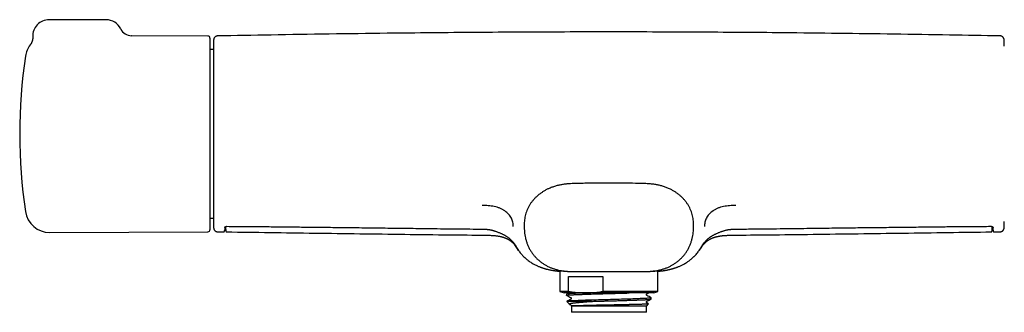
# Model space of a CAD drawing. Header units: millimetres. Extents: x 8 to 789, y 12 to 2370.
# Tile 40 of 85: x 263 to 505, y 1337 to 1409. Entities that reach past the tile are written whole.
import ezdxf

# ---------------------------------------------------------------- set-up
doc = ezdxf.new("R2010")
doc.units = ezdxf.units.MM

msp = doc.modelspace()

# ---------------------------------------------------------------- linework, layer by layer
at = {"color": 7, "linetype": 'Continuous', "lineweight": 30}
for p, q in [((284.42, 1408.85), (270.42, 1408.85)), ((309.42, 1404.85), (290.69, 1404.93)), ((311.81, 1404.86), (311.81, 1404.86)), ((309.92, 1404.35), (309.92, 1357.35)), ((310.79, 1402.35), (310.79, 1359.35)), ((310.79, 1401.55), (309.92, 1401.54)), ((309.92, 1360.16), (310.79, 1360.15)), ((270.58, 1356.68), (309.42, 1356.85)), ((311.82, 1356.84), (313.31, 1356.82)), ((311.82, 1356.84), (311.82, 1356.84)), ((313.31, 1356.82), (313.31, 1356.82)), ((502.41, 1356.82), (503.9, 1356.84)), ((502.41, 1356.82), (502.41, 1356.82)), ((503.9, 1356.84), (503.9, 1356.84)), ((377.43, 1356.01), (377.45, 1356.01)), ((438.27, 1356.01), (438.28, 1356.01)), ((395.81, 1347.32), (395.81, 1342.23)), ((419.91, 1342.23), (419.91, 1347.32)), ((397.94, 1345.85), (406.34, 1345.85)), ((397.94, 1342.23), (397.94, 1345.85)), ((406.34, 1345.85), (406.34, 1342.23)), ((395.81, 1342.23), (396.86, 1341.85)), ((397.94, 1342.23), (395.81, 1342.23)), ((402.14, 1341.85), (396.86, 1341.85)), ((397.48, 1341.56), (397.48, 1341.25)), ((418.86, 1341.85), (402.14, 1341.85)), ((419.91, 1342.23), (406.34, 1342.23)), ((417.2, 1341.61), (417.66, 1341.85)), ((418.86, 1341.85), (419.91, 1342.23)), ((397.5, 1339.75), (398.18, 1339.08)), ((403.58, 1339.77), (397.53, 1339.77)), ((417.06, 1338.6), (417.62, 1339.16)), ((417.61, 1339.17), (417.2, 1339.39)), ((418.23, 1340.35), (418.23, 1340.65)), ((398.23, 1339.04), (398.52, 1338.89)), ((398.63, 1338.63), (398.66, 1338.6)), ((398.66, 1338.6), (398.66, 1337.1)), ((417.06, 1338.6), (398.66, 1338.6)), ((417.06, 1337.1), (398.66, 1337.1)), ((417.06, 1337.1), (417.06, 1338.6))]:
    msp.add_line(p, q, dxfattribs=at)
at = {"color": 7, "linetype": 'Continuous', "lineweight": 30, "flags": 128}
for points in [[(290.69, 1404.93), (290.62, 1404.93), (290.62, 1404.93), (290.62, 1404.93), (290.62, 1404.93), (290.62, 1404.93), (290.62, 1404.93), (290.62, 1404.93), (290.62, 1404.93), (290.62, 1404.93), (290.62, 1404.93)], [(418.22, 1340.67), (418.23, 1340.66), (418.23, 1340.65), (418.21, 1340.63), (418.16, 1340.61), (418.06, 1340.6), (417.93, 1340.58), (417.77, 1340.56), (417.57, 1340.54), (417.35, 1340.53), (417.09, 1340.51), (416.81, 1340.5), (416.53, 1340.48), (416.22, 1340.47), (415.88, 1340.46), (415.52, 1340.44), (415.13, 1340.42), (414.71, 1340.41), (414.24, 1340.39), (413.74, 1340.37), (413.21, 1340.35), (412.67, 1340.34), (412.11, 1340.32), (411.54, 1340.3), (410.95, 1340.28), (410.41, 1340.27), (409.87, 1340.25), (409.32, 1340.24), (408.78, 1340.22), (408.24, 1340.21), (407.7, 1340.19), (407.12, 1340.18), (406.52, 1340.16), (405.93, 1340.15), (405.33, 1340.13), (404.74, 1340.11), (404.16, 1340.1), (403.59, 1340.08), (403.07, 1340.06), (402.58, 1340.04), (402.09, 1340.03), (401.63, 1340.01), (401.18, 1339.99), (400.76, 1339.98), (400.33, 1339.96), (399.92, 1339.94), (399.55, 1339.93), (399.21, 1339.91), (398.9, 1339.9), (398.62, 1339.88), (398.36, 1339.87), (398.15, 1339.85), (397.97, 1339.84), (397.82, 1339.82), (397.69, 1339.81), (397.59, 1339.79), (397.53, 1339.77), (397.53, 1339.77)]]:
    msp.add_lwpolyline(points, dxfattribs=at)
at = {"color": 7, "linetype": 'Continuous', "lineweight": 30}
for centre, radius, start, end in [((270.42, 1404.85), 4, 90, 182.7453), ((284.42, 1404.85), 4, 26.1474, 90), ((290.7, 1407.93), 3, 206.1255, 269.7486), ((309.42, 1404.35), 0.5, 0, 89.75), ((270.56, 1399.02), 6, 142.3855, 171.5732), ((1110.5, 1380.85), 800, 178.34952, 178.45961), ((310.99, 1402.35), 0.2, 178.4596, 180), ((-294.78, 1380.85), 800, 1.54039, 1.65052), ((393.22, 1380.85), 130, 171.5732, 188.4268), ((270.56, 1362.68), 6, 188.4268, 270.25), ((310.99, 1359.35), 0.2, 180, 181.5404), ((1110.5, 1380.85), 800, 181.54039, 181.65005), ((-294.78, 1380.85), 800, 358.34985, 358.45961), ((309.42, 1357.35), 0.5, 270.25, 0), ((344.46, 1326.67), 48.54, 31.8454, 34.1719), ((390.89, 1380.39), 48.19, 324.2159, 326.9306)]:
    msp.add_arc(centre, radius, start, end, dxfattribs=at)
for points, knots in [([(266.42, 1404.66), (266.42, 1404.62), (266.43, 1404.54), (266.42, 1404.4), (266.42, 1404.25), (266.4, 1404.11), (266.38, 1403.96), (266.35, 1403.82), (266.31, 1403.69), (266.27, 1403.55), (266.22, 1403.43), (266.17, 1403.3), (266.12, 1403.19), (266.06, 1403.07), (266, 1402.97), (265.94, 1402.87), (265.88, 1402.78), (265.83, 1402.72), (265.81, 1402.68), (265.8, 1402.68)], [0, 0, 0, 0, 0.050221, 0.120961, 0.191002, 0.260289, 0.328756, 0.396327, 0.462907, 0.528384, 0.592619, 0.655445, 0.716653, 0.775983, 0.833105, 0.887598, 0.938919, 0.986345, 1, 1, 1, 1]), ([(311.81, 1404.86), (311.79, 1404.86), (311.74, 1404.86), (311.66, 1404.85), (311.57, 1404.83), (311.48, 1404.8), (311.4, 1404.77), (311.32, 1404.73), (311.25, 1404.68), (311.18, 1404.63), (311.12, 1404.57), (311.06, 1404.51), (311.02, 1404.45), (310.97, 1404.38), (310.94, 1404.32), (310.91, 1404.25), (310.88, 1404.19), (310.87, 1404.13), (310.85, 1404.07), (310.84, 1404.02), (310.84, 1403.97), (310.83, 1403.93), (310.83, 1403.91), (310.83, 1403.9), (310.83, 1403.89), (310.83, 1403.89)], [0, 0, 0, 0, 0.04031, 0.102029, 0.162657, 0.222234, 0.280779, 0.338292, 0.394755, 0.450132, 0.50437, 0.557391, 0.609094, 0.659345, 0.707971, 0.754749, 0.799386, 0.841503, 0.880601, 0.915998, 0.946656, 0.97043, 0.985259, 0.994897, 1, 1, 1, 1]), ([(503.91, 1404.86), (499.76, 1404.94), (491.07, 1405.1), (477.84, 1405.31), (464.24, 1405.49), (451.6, 1405.63), (439.93, 1405.73), (429.24, 1405.79), (418.55, 1405.84), (407.79, 1405.85), (396.97, 1405.84), (386.08, 1405.79), (375.2, 1405.72), (364.31, 1405.63), (352.3, 1405.5), (339.17, 1405.33), (325.3, 1405.11), (316.18, 1404.94), (311.81, 1404.86)], [0, 0, 0, 0, 0.064843, 0.135688, 0.206532, 0.277373, 0.333034, 0.388693, 0.444352, 0.50001, 0.55668, 0.61335, 0.670022, 0.726694, 0.783367, 0.857584, 0.931803, 1, 1, 1, 1]), ([(504.89, 1403.89), (504.89, 1403.89), (504.89, 1403.9), (504.89, 1403.91), (504.89, 1403.93), (504.88, 1403.97), (504.88, 1404.03), (504.86, 1404.1), (504.84, 1404.18), (504.81, 1404.26), (504.77, 1404.33), (504.73, 1404.4), (504.68, 1404.47), (504.63, 1404.54), (504.57, 1404.6), (504.5, 1404.66), (504.42, 1404.71), (504.35, 1404.76), (504.26, 1404.79), (504.18, 1404.82), (504.09, 1404.85), (504, 1404.86), (503.93, 1404.86), (503.91, 1404.86)], [0, 0, 0, 0, 0.0064423, 0.0171414, 0.0318227, 0.0533102, 0.0865945, 0.1454902, 0.2010632, 0.2528608, 0.3039949, 0.3581053, 0.4138565, 0.4706954, 0.5282638, 0.5863359, 0.6447652, 0.7034532, 0.7623314, 0.8213505, 0.8804739, 0.9455055, 1, 1, 1, 1]), ([(407.86, 1368.77), (407.96, 1368.77), (409.1, 1368.77), (411.28, 1368.76), (413.6, 1368.73), (415.11, 1368.7), (415.82, 1368.69), (416.55, 1368.67), (417.31, 1368.63), (418.1, 1368.58), (418.93, 1368.49), (419.78, 1368.34), (420.64, 1368.15), (421.49, 1367.89), (422.33, 1367.57), (423.1, 1367.21), (423.79, 1366.83), (424.42, 1366.43), (425.04, 1365.97), (425.63, 1365.47), (426.15, 1364.95), (426.61, 1364.41), (427.02, 1363.87), (427.39, 1363.3), (427.71, 1362.69), (427.99, 1362.06), (428.22, 1361.42), (428.4, 1360.75), (428.53, 1360.09), (428.6, 1359.45), (428.64, 1358.84), (428.65, 1358.25), (428.64, 1357.64), (428.6, 1356.98), (428.52, 1356.26), (428.39, 1355.53), (428.21, 1354.79), (427.98, 1354.04), (427.68, 1353.31), (427.32, 1352.6), (426.91, 1351.92), (426.45, 1351.28), (425.93, 1350.67), (425.38, 1350.11), (424.78, 1349.6), (424.15, 1349.13), (423.5, 1348.72), (422.82, 1348.35), (422.12, 1348.03), (421.4, 1347.77), (420.67, 1347.56), (419.95, 1347.39), (419.19, 1347.27), (418.4, 1347.18), (417.57, 1347.12), (416.78, 1347.1), (416.03, 1347.1), (415.09, 1347.1), (413.94, 1347.1), (412.2, 1347.1), (410.1, 1347.1), (407.77, 1347.1), (405.55, 1347.1), (403.47, 1347.1), (401.85, 1347.1), (400.68, 1347.1), (399.96, 1347.1), (399.22, 1347.1), (398.45, 1347.12), (397.65, 1347.16), (396.81, 1347.23), (395.99, 1347.35), (395.22, 1347.51), (394.5, 1347.71), (393.78, 1347.96), (393.08, 1348.26), (392.39, 1348.62), (391.73, 1349.02), (391.09, 1349.47), (390.49, 1349.97), (389.92, 1350.52), (389.4, 1351.12), (388.92, 1351.75), (388.5, 1352.42), (388.12, 1353.13), (387.81, 1353.86), (387.56, 1354.6), (387.37, 1355.34), (387.23, 1356.09), (387.13, 1356.82), (387.09, 1357.53), (387.07, 1358.19), (387.08, 1358.83), (387.12, 1359.45), (387.19, 1360.1), (387.32, 1360.76), (387.5, 1361.43), (387.74, 1362.09), (388.02, 1362.73), (388.36, 1363.34), (388.73, 1363.92), (389.14, 1364.46), (389.59, 1364.97), (390.09, 1365.47), (390.66, 1365.95), (391.28, 1366.41), (391.91, 1366.82), (392.57, 1367.18), (393.28, 1367.52), (394.07, 1367.83), (394.94, 1368.11), (395.81, 1368.32), (396.68, 1368.47), (397.56, 1368.57), (398.42, 1368.64), (399.25, 1368.67), (400.04, 1368.69), (400.81, 1368.7), (401.57, 1368.72), (402.32, 1368.73), (403.63, 1368.75), (405.47, 1368.77), (407.06, 1368.77), (407.86, 1368.77)], [0, 0, 0, 0, 0.002744, 0.031753, 0.060717, 0.067256, 0.073832, 0.080566, 0.087589, 0.094972, 0.102739, 0.110777, 0.118922, 0.127181, 0.135535, 0.14396, 0.150752, 0.15766, 0.164747, 0.171948, 0.179212, 0.18535, 0.19163, 0.198008, 0.204363, 0.210695, 0.217048, 0.223477, 0.229831, 0.235785, 0.241451, 0.246883, 0.252039, 0.258593, 0.265245, 0.272139, 0.27919, 0.286481, 0.293858, 0.301236, 0.308598, 0.31594, 0.323273, 0.330602, 0.337908, 0.345164, 0.352365, 0.359528, 0.366665, 0.373769, 0.380813, 0.387681, 0.394291, 0.402285, 0.409959, 0.417276, 0.424225, 0.430841, 0.443561, 0.456342, 0.479151, 0.501989, 0.52139, 0.540781, 0.56004, 0.566552, 0.573193, 0.580045, 0.587168, 0.594614, 0.602458, 0.610753, 0.617552, 0.624466, 0.631494, 0.638617, 0.645789, 0.652978, 0.660196, 0.667467, 0.67479, 0.682137, 0.689494, 0.696885, 0.704323, 0.7117, 0.718933, 0.726065, 0.733112, 0.739971, 0.746551, 0.752968, 0.758448, 0.764192, 0.770251, 0.776592, 0.783057, 0.789554, 0.796069, 0.802515, 0.808868, 0.815177, 0.821452, 0.827655, 0.83496, 0.842115, 0.849124, 0.856007, 0.862804, 0.871237, 0.879679, 0.888046, 0.896068, 0.904475, 0.912539, 0.920213, 0.927526, 0.934583, 0.941591, 0.948637, 0.955686, 0.977826, 1, 1, 1, 1]), ([(384.39, 1358.1), (384.38, 1358.28), (384.36, 1358.63), (384.3, 1359.16), (384.16, 1359.69), (383.94, 1360.2), (383.64, 1360.69), (383.26, 1361.15), (382.82, 1361.58), (382.3, 1361.97), (381.73, 1362.32), (381.1, 1362.62), (380.43, 1362.86), (379.72, 1363.04), (378.99, 1363.17), (378.24, 1363.24), (377.49, 1363.27), (376.98, 1363.27), (376.73, 1363.27)], [0, 0, 0, 0, 0.062527, 0.125038, 0.187546, 0.250024, 0.312504, 0.375007, 0.437508, 0.500002, 0.5625, 0.624983, 0.687473, 0.749958, 0.812431, 0.874954, 0.93746, 1, 1, 1, 1]), ([(438.99, 1363.27), (438.73, 1363.27), (438.23, 1363.27), (437.48, 1363.24), (436.73, 1363.17), (436, 1363.04), (435.29, 1362.86), (434.62, 1362.62), (433.99, 1362.32), (433.42, 1361.97), (432.9, 1361.58), (432.45, 1361.15), (432.08, 1360.69), (431.78, 1360.2), (431.56, 1359.69), (431.42, 1359.16), (431.36, 1358.63), (431.34, 1358.28), (431.33, 1358.1)], [0, 0, 0, 0, 0.0625403, 0.1250458, 0.1875691, 0.2500418, 0.3125274, 0.3750167, 0.4374996, 0.4999976, 0.5624916, 0.6249925, 0.687496, 0.7499757, 0.8124535, 0.8749623, 0.9374734, 1, 1, 1, 1]), ([(310.83, 1357.81), (310.83, 1357.81), (310.83, 1357.8), (310.83, 1357.77), (310.84, 1357.73), (310.84, 1357.67), (310.86, 1357.6), (310.88, 1357.53), (310.91, 1357.45), (310.94, 1357.38), (310.98, 1357.3), (311.03, 1357.23), (311.09, 1357.17), (311.15, 1357.1), (311.22, 1357.05), (311.29, 1356.99), (311.37, 1356.95), (311.45, 1356.91), (311.54, 1356.88), (311.63, 1356.86), (311.72, 1356.84), (311.79, 1356.84), (311.82, 1356.84)], [0, 0, 0, 0, 0.004722, 0.01857, 0.052656, 0.084876, 0.134384, 0.191288, 0.244522, 0.295387, 0.349468, 0.40522, 0.462085, 0.519696, 0.57782, 0.636308, 0.69506, 0.754005, 0.813093, 0.872287, 0.937464, 1, 1, 1, 1]), ([(313.31, 1356.82), (313.32, 1356.82), (313.34, 1356.82), (313.37, 1356.83), (313.41, 1356.84), (313.44, 1356.86), (313.46, 1356.88), (313.47, 1356.9), (313.49, 1356.92), (313.49, 1356.93), (313.5, 1356.95), (313.51, 1356.96), (313.51, 1356.98), (313.51, 1356.99), (313.52, 1357.01), (313.52, 1357.04), (313.52, 1357.07), (313.53, 1357.12), (313.53, 1357.15), (313.53, 1357.18), (313.53, 1357.18)], [0, 0, 0, 0, 0.008569, 0.026233, 0.043073, 0.059461, 0.075814, 0.092685, 0.110934, 0.131723, 0.156566, 0.187533, 0.22771, 0.282202, 0.360917, 0.490281, 0.658621, 0.820337, 0.992475, 1, 1, 1, 1]), ([(313.56, 1357.94), (313.56, 1357.87), (313.55, 1357.74), (313.55, 1357.57), (313.54, 1357.43), (313.54, 1357.3), (313.53, 1357.22), (313.53, 1357.19), (313.53, 1357.19)], [0, 0, 0, 0, 0.1933873, 0.386775, 0.5809055, 0.7750361, 0.996048, 1, 1, 1, 1]), ([(313.55, 1357.93), (313.55, 1357.93), (313.55, 1357.93), (313.56, 1357.94), (313.56, 1357.95), (313.58, 1357.98), (313.6, 1358), (313.62, 1358.03), (313.65, 1358.06), (313.68, 1358.08), (313.72, 1358.1), (313.76, 1358.12), (313.81, 1358.14), (313.85, 1358.15), (313.89, 1358.16), (313.93, 1358.17), (313.97, 1358.18), (314.01, 1358.18), (314.04, 1358.18), (314.05, 1358.18), (314.06, 1358.18)], [0, 0, 0, 0, 0.0650902, 0.1488451, 0.2383416, 0.3238048, 0.409275, 0.4984615, 0.5728117, 0.6381116, 0.6972932, 0.7524145, 0.8105592, 0.8526398, 0.8886427, 0.920146, 0.9487819, 0.9726175, 0.9976783, 1, 1, 1, 1]), ([(313.76, 1358.12), (313.76, 1357.96), (313.77, 1357.75), (313.78, 1357.49), (313.79, 1357.35), (313.79, 1357.22), (313.8, 1357.14), (313.8, 1357.11), (313.8, 1357.11)], [0, 0, 0, 0, 0.482794, 0.610218, 0.737655, 0.865066, 0.992457, 1, 1, 1, 1]), ([(313.8, 1357.1), (313.8, 1357.09), (313.8, 1357.07), (313.8, 1357.04), (313.81, 1357.01), (313.81, 1356.98), (313.82, 1356.96), (313.82, 1356.95), (313.83, 1356.93), (313.84, 1356.91), (313.85, 1356.89), (313.87, 1356.87), (313.89, 1356.85), (313.92, 1356.83), (313.96, 1356.82), (313.99, 1356.81), (314.01, 1356.81), (314.01, 1356.81)], [0, 0, 0, 0, 0.075105, 0.315751, 0.56258, 0.665341, 0.74751, 0.79061, 0.826301, 0.855851, 0.881439, 0.90481, 0.927288, 0.949651, 0.972117, 0.994701, 1, 1, 1, 1]), ([(313.83, 1357.11), (313.83, 1357.13), (313.83, 1357.17), (313.84, 1357.27), (313.84, 1357.4), (313.85, 1357.57), (313.85, 1357.7), (313.85, 1357.77)], [0, 0, 0, 0, 0.135498, 0.35166, 0.567887, 0.784045, 1, 1, 1, 1]), ([(314.01, 1356.81), (317.54, 1356.77), (324.76, 1356.68), (335.65, 1356.52), (346.69, 1356.37), (357.73, 1356.23), (367.98, 1356.1), (374.55, 1356.04), (377.45, 1356.01)], [0, 0, 0, 0, 0.167025, 0.341094, 0.515145, 0.689178, 0.863193, 1, 1, 1, 1]), ([(314.06, 1358.18), (314.82, 1358.17), (316.96, 1358.16), (320.44, 1358.13), (324.47, 1358.1), (328.46, 1358.06), (332.54, 1358.01), (336.8, 1357.97), (341.31, 1357.91), (346.04, 1357.86), (351.04, 1357.79), (356.36, 1357.73), (362.05, 1357.66), (368.15, 1357.58), (373.13, 1357.53), (376.08, 1357.5), (376.85, 1357.49)], [0, 0, 0, 0, 0.03676, 0.102189, 0.166295, 0.229173, 0.29261, 0.361263, 0.432863, 0.507984, 0.587248, 0.67158, 0.761998, 0.859222, 0.96279, 1, 1, 1, 1]), ([(376.85, 1357.49), (376.89, 1357.49), (377.02, 1357.49), (377.23, 1357.48), (377.5, 1357.47), (377.74, 1357.46), (377.97, 1357.44), (378.2, 1357.42), (378.41, 1357.39), (378.63, 1357.35), (378.84, 1357.31), (379.05, 1357.26), (379.28, 1357.21), (379.51, 1357.14), (379.76, 1357.06), (380.02, 1356.98), (380.3, 1356.88), (380.61, 1356.76), (380.92, 1356.64), (381.22, 1356.51), (381.5, 1356.39), (381.75, 1356.27), (381.99, 1356.15), (382.22, 1356.03), (382.42, 1355.91), (382.62, 1355.79), (382.83, 1355.66), (383.02, 1355.53), (383.21, 1355.39), (383.38, 1355.25), (383.55, 1355.1), (383.72, 1354.95), (383.88, 1354.8), (384.04, 1354.63), (384.2, 1354.46), (384.35, 1354.27), (384.49, 1354.1), (384.58, 1353.98), (384.61, 1353.93)], [0, 0, 0, 0, 0.009864, 0.040512, 0.066884, 0.092146, 0.115918, 0.138414, 0.162077, 0.184488, 0.20631, 0.229873, 0.254454, 0.280308, 0.307732, 0.337147, 0.369784, 0.405957, 0.442955, 0.480785, 0.513061, 0.543714, 0.576158, 0.603669, 0.629984, 0.657795, 0.686038, 0.714164, 0.741934, 0.769212, 0.796361, 0.824103, 0.852493, 0.881666, 0.911773, 0.942991, 0.97553, 1, 1, 1, 1]), ([(431.19, 1354.05), (431.21, 1354.07), (431.27, 1354.16), (431.4, 1354.32), (431.57, 1354.51), (431.74, 1354.7), (431.91, 1354.87), (432.09, 1355.03), (432.26, 1355.19), (432.45, 1355.34), (432.63, 1355.48), (432.82, 1355.61), (433.01, 1355.74), (433.21, 1355.86), (433.42, 1355.98), (433.64, 1356.1), (433.87, 1356.22), (434.12, 1356.34), (434.38, 1356.46), (434.66, 1356.58), (434.96, 1356.7), (435.26, 1356.82), (435.56, 1356.93), (435.84, 1357.02), (436.09, 1357.1), (436.33, 1357.18), (436.57, 1357.24), (436.8, 1357.29), (437.03, 1357.34), (437.24, 1357.38), (437.45, 1357.41), (437.66, 1357.43), (437.89, 1357.45), (438.12, 1357.47), (438.38, 1357.48), (438.63, 1357.49), (438.79, 1357.49), (438.86, 1357.49)], [0, 0, 0, 0, 0.0093351, 0.0452176, 0.0793999, 0.1121167, 0.1436247, 0.1741325, 0.2038146, 0.2328216, 0.2612854, 0.2892155, 0.3165772, 0.3444998, 0.3730743, 0.402416, 0.4326536, 0.4639347, 0.4964334, 0.5303609, 0.5660259, 0.6045638, 0.6391378, 0.6721633, 0.7011482, 0.7281059, 0.7536862, 0.7806411, 0.8061446, 0.8278415, 0.8509396, 0.8730025, 0.8963415, 0.9212139, 0.9480682, 0.977654, 1, 1, 1, 1]), ([(438.27, 1356.01), (441.16, 1356.04), (447.74, 1356.1), (457.99, 1356.23), (469.03, 1356.37), (480.07, 1356.52), (490.96, 1356.68), (498.18, 1356.77), (501.71, 1356.81)], [0, 0, 0, 0, 0.136807, 0.310822, 0.484855, 0.658906, 0.832975, 1, 1, 1, 1]), ([(438.86, 1357.49), (440.11, 1357.5), (443.5, 1357.54), (449.12, 1357.6), (455.36, 1357.68), (461.19, 1357.75), (466.43, 1357.82), (471.32, 1357.88), (475.95, 1357.93), (480.49, 1357.98), (484.97, 1358.03), (489.23, 1358.08), (493.24, 1358.12), (497.11, 1358.15), (499.94, 1358.17), (501.47, 1358.18), (501.66, 1358.18)], [0, 0, 0, 0, 0.059253, 0.162044, 0.268354, 0.357628, 0.440645, 0.518298, 0.591651, 0.6614, 0.735298, 0.805677, 0.864775, 0.927108, 0.990557, 1, 1, 1, 1]), ([(501.66, 1358.18), (501.67, 1358.18), (501.68, 1358.18), (501.71, 1358.18), (501.75, 1358.18), (501.79, 1358.17), (501.83, 1358.16), (501.87, 1358.15), (501.91, 1358.14), (501.95, 1358.12), (501.99, 1358.1), (502.03, 1358.08), (502.06, 1358.06), (502.09, 1358.03), (502.12, 1358.01), (502.14, 1357.98), (502.15, 1357.96), (502.16, 1357.94), (502.16, 1357.93), (502.16, 1357.93), (502.16, 1357.93)], [0, 0, 0, 0, 0.007346, 0.030751, 0.055914, 0.082963, 0.114534, 0.150085, 0.191, 0.238622, 0.297145, 0.355632, 0.419268, 0.489922, 0.570929, 0.668767, 0.749682, 0.835179, 0.920691, 1, 1, 1, 1]), ([(501.71, 1356.81), (501.72, 1356.81), (501.75, 1356.81), (501.79, 1356.83), (501.82, 1356.84), (501.84, 1356.86), (501.86, 1356.88), (501.88, 1356.9), (501.89, 1356.92), (501.89, 1356.94), (501.9, 1356.95), (501.9, 1356.96), (501.91, 1356.98), (501.91, 1357), (501.91, 1357.02), (501.92, 1357.05), (501.92, 1357.09), (501.92, 1357.13), (501.92, 1357.15)], [0, 0, 0, 0, 0.017333, 0.036068, 0.054098, 0.071843, 0.089798, 0.108714, 0.129684, 0.154136, 0.18396, 0.221841, 0.271969, 0.341749, 0.447384, 0.648055, 0.826525, 1, 1, 1, 1]), ([(501.86, 1357.77), (501.87, 1357.71), (501.87, 1357.58), (501.88, 1357.42), (501.88, 1357.29), (501.89, 1357.19), (501.89, 1357.14), (501.89, 1357.13)], [0, 0, 0, 0, 0.211649, 0.423472, 0.635356, 0.847183, 1, 1, 1, 1]), ([(501.92, 1357.16), (501.92, 1357.16), (501.92, 1357.19), (501.93, 1357.27), (501.93, 1357.38), (501.94, 1357.51), (501.95, 1357.75), (501.95, 1357.96), (501.96, 1358.12)], [0, 0, 0, 0, 0.015935, 0.133476, 0.251058, 0.368656, 0.486229, 1, 1, 1, 1]), ([(502.19, 1357.23), (502.19, 1357.24), (502.18, 1357.27), (502.18, 1357.37), (502.17, 1357.53), (502.17, 1357.71), (502.16, 1357.86), (502.16, 1357.94)], [0, 0, 0, 0, 0.017191, 0.262935, 0.508754, 0.754492, 1, 1, 1, 1]), ([(502.19, 1357.22), (502.19, 1357.22), (502.19, 1357.2), (502.19, 1357.16), (502.19, 1357.11), (502.2, 1357.06), (502.2, 1357.03), (502.2, 1357), (502.21, 1356.99), (502.21, 1356.97), (502.22, 1356.96), (502.22, 1356.94), (502.23, 1356.92), (502.24, 1356.9), (502.26, 1356.88), (502.28, 1356.86), (502.31, 1356.84), (502.35, 1356.83), (502.38, 1356.82), (502.4, 1356.82), (502.41, 1356.82)], [0, 0, 0, 0, 0.007207, 0.152279, 0.298485, 0.44728, 0.602627, 0.703749, 0.772974, 0.818702, 0.850098, 0.875567, 0.896492, 0.914406, 0.930555, 0.945916, 0.961113, 0.976365, 0.991708, 1, 1, 1, 1]), ([(503.9, 1356.84), (503.93, 1356.84), (503.98, 1356.84), (504.07, 1356.85), (504.16, 1356.87), (504.25, 1356.9), (504.33, 1356.94), (504.4, 1356.98), (504.48, 1357.03), (504.54, 1357.08), (504.6, 1357.14), (504.66, 1357.2), (504.71, 1357.26), (504.75, 1357.33), (504.78, 1357.39), (504.81, 1357.46), (504.84, 1357.52), (504.86, 1357.58), (504.87, 1357.64), (504.88, 1357.69), (504.88, 1357.74), (504.89, 1357.77), (504.89, 1357.8), (504.89, 1357.81), (504.89, 1357.81)], [0, 0, 0, 0, 0.04861, 0.110284, 0.170871, 0.230407, 0.288912, 0.346384, 0.402805, 0.458138, 0.512329, 0.5653, 0.616948, 0.667137, 0.715693, 0.762389, 0.806933, 0.848941, 0.887916, 0.923206, 0.95395, 0.978852, 0.995293, 1, 1, 1, 1]), ([(377.43, 1356), (377.61, 1356), (377.96, 1356), (378.47, 1355.99), (378.94, 1355.97), (379.39, 1355.95), (379.78, 1355.92), (380.11, 1355.88), (380.4, 1355.84), (380.66, 1355.8), (380.91, 1355.76), (381.13, 1355.71), (381.31, 1355.67), (381.47, 1355.63), (381.61, 1355.6), (381.73, 1355.56), (381.83, 1355.53), (381.94, 1355.5), (382.05, 1355.46), (382.17, 1355.42), (382.32, 1355.37), (382.48, 1355.3), (382.67, 1355.22), (382.87, 1355.13), (383.06, 1355.02), (383.26, 1354.91), (383.45, 1354.79), (383.62, 1354.68), (383.75, 1354.59), (383.84, 1354.52), (383.9, 1354.47), (383.97, 1354.41), (384.05, 1354.34), (384.14, 1354.26), (384.23, 1354.18), (384.31, 1354.1), (384.38, 1354.03), (384.45, 1353.96), (384.51, 1353.89), (384.57, 1353.82), (384.68, 1353.7), (384.83, 1353.52), (384.99, 1353.3), (385.12, 1353.12), (385.21, 1352.99), (385.26, 1352.91), (385.31, 1352.83), (385.37, 1352.75), (385.43, 1352.65), (385.51, 1352.53), (385.6, 1352.4), (385.66, 1352.31), (385.69, 1352.27)], [0, 0, 0, 0, 0.0529, 0.102698, 0.149406, 0.193071, 0.233761, 0.263691, 0.291851, 0.318261, 0.342757, 0.364737, 0.383177, 0.399291, 0.413068, 0.424778, 0.435234, 0.445897, 0.456441, 0.469301, 0.484486, 0.502005, 0.521861, 0.544058, 0.566451, 0.586817, 0.610818, 0.631218, 0.648015, 0.656367, 0.663695, 0.672433, 0.683288, 0.695522, 0.710778, 0.723541, 0.734676, 0.745642, 0.757533, 0.770401, 0.784154, 0.82136, 0.856646, 0.890561, 0.901872, 0.913305, 0.924858, 0.936757, 0.949079, 0.965104, 0.984869, 1, 1, 1, 1]), ([(385.69, 1352.27), (385.6, 1352.41), (385.4, 1352.7), (385.12, 1353.16), (384.83, 1353.58), (384.55, 1353.96), (384.27, 1354.3), (384.02, 1354.58), (383.84, 1354.74), (383.78, 1354.79)], [0, 0, 0, 0, 0.156735, 0.336496, 0.516212, 0.651803, 0.78757, 0.923269, 1, 1, 1, 1]), ([(429.99, 1352.21), (430.03, 1352.27), (430.1, 1352.37), (430.19, 1352.51), (430.27, 1352.63), (430.33, 1352.72), (430.38, 1352.79), (430.42, 1352.86), (430.48, 1352.95), (430.57, 1353.07), (430.68, 1353.23), (430.8, 1353.4), (430.94, 1353.57), (431.06, 1353.72), (431.15, 1353.83), (431.22, 1353.9), (431.28, 1353.97), (431.35, 1354.04), (431.42, 1354.12), (431.51, 1354.2), (431.6, 1354.28), (431.69, 1354.36), (431.77, 1354.43), (431.84, 1354.48), (431.9, 1354.53), (432, 1354.6), (432.13, 1354.7), (432.31, 1354.82), (432.5, 1354.94), (432.69, 1355.04), (432.87, 1355.14), (433.05, 1355.22), (433.22, 1355.29), (433.39, 1355.36), (433.54, 1355.42), (433.69, 1355.47), (433.8, 1355.51), (433.9, 1355.54), (433.99, 1355.56), (434.09, 1355.59), (434.22, 1355.62), (434.37, 1355.66), (434.55, 1355.7), (434.75, 1355.75), (434.97, 1355.79), (435.19, 1355.82), (435.4, 1355.85), (435.59, 1355.88), (435.74, 1355.89), (435.84, 1355.91), (435.91, 1355.91), (435.95, 1355.92), (435.98, 1355.92), (436.01, 1355.92), (436.06, 1355.93), (436.15, 1355.93), (436.28, 1355.94), (436.44, 1355.95), (436.62, 1355.96), (436.84, 1355.97), (437.07, 1355.98), (437.33, 1355.99), (437.62, 1356), (437.94, 1356), (438.16, 1356), (438.28, 1356)], [0, 0, 0, 0, 0.021956, 0.040632, 0.056064, 0.068281, 0.077497, 0.085969, 0.094376, 0.117163, 0.139508, 0.166712, 0.194975, 0.224465, 0.238126, 0.250894, 0.262656, 0.273521, 0.284929, 0.298069, 0.313895, 0.326077, 0.336339, 0.344499, 0.351984, 0.360757, 0.378291, 0.399473, 0.424303, 0.44304, 0.463403, 0.483246, 0.501184, 0.517219, 0.535342, 0.550218, 0.561862, 0.570537, 0.579525, 0.589415, 0.601567, 0.616649, 0.634654, 0.655575, 0.676268, 0.699175, 0.720995, 0.739229, 0.75388, 0.76495, 0.770343, 0.774146, 0.776443, 0.778906, 0.782895, 0.791743, 0.80403, 0.81976, 0.838944, 0.858902, 0.881604, 0.90706, 0.935276, 0.966256, 1, 1, 1, 1]), ([(430.03, 1352.28), (430.03, 1352.28), (430.11, 1352.4), (430.27, 1352.66), (430.51, 1353.04), (430.75, 1353.42), (430.97, 1353.76), (431.13, 1353.97), (431.19, 1354.05)], [0, 0, 0, 0, 0.000022, 0.212522, 0.425063, 0.637595, 0.853371, 1, 1, 1, 1]), ([(385.69, 1352.27), (385.77, 1352.15), (385.95, 1351.89), (386.24, 1351.52), (386.5, 1351.21), (386.69, 1351.02), (386.75, 1350.95)], [0, 0, 0, 0, 0.276992, 0.554273, 0.831534, 1, 1, 1, 1]), ([(428.74, 1350.74), (428.74, 1350.75), (428.88, 1350.87), (429.11, 1351.12), (429.44, 1351.5), (429.75, 1351.88), (429.93, 1352.15), (430.02, 1352.28)], [0, 0, 0, 0, 0.013002, 0.259601, 0.506481, 0.753377, 1, 1, 1, 1]), ([(386.75, 1350.95), (386.84, 1350.86), (387.04, 1350.66), (387.36, 1350.36), (387.71, 1350.06), (388.08, 1349.78), (388.46, 1349.5), (388.86, 1349.25), (389.24, 1349.02), (389.61, 1348.82), (389.96, 1348.64), (390.29, 1348.49), (390.59, 1348.35), (390.88, 1348.24), (391.14, 1348.13), (391.37, 1348.05), (391.59, 1347.98), (391.77, 1347.92), (391.92, 1347.87), (392.03, 1347.84), (392.11, 1347.81), (392.18, 1347.79), (392.26, 1347.77), (392.36, 1347.74), (392.49, 1347.71), (392.63, 1347.67), (392.84, 1347.62), (393.11, 1347.56), (393.44, 1347.49), (393.78, 1347.42), (394.12, 1347.37), (394.37, 1347.33), (394.56, 1347.3), (394.68, 1347.29), (394.8, 1347.27), (394.91, 1347.26), (395, 1347.25), (395.07, 1347.24), (395.13, 1347.23), (395.19, 1347.23), (395.28, 1347.22), (395.4, 1347.21), (395.56, 1347.19), (395.7, 1347.18), (395.79, 1347.18), (395.81, 1347.17)], [0, 0, 0, 0, 0.035467, 0.080959, 0.12473, 0.166773, 0.213639, 0.258151, 0.300305, 0.340096, 0.377524, 0.412591, 0.444044, 0.47335, 0.500384, 0.524699, 0.546266, 0.565085, 0.581157, 0.590617, 0.598784, 0.605682, 0.613651, 0.624328, 0.637715, 0.653125, 0.668963, 0.702345, 0.737248, 0.773385, 0.809288, 0.845042, 0.860819, 0.876662, 0.892493, 0.906359, 0.917534, 0.925914, 0.931787, 0.937655, 0.945382, 0.958129, 0.974004, 0.993015, 1, 1, 1, 1]), ([(419.91, 1347.17), (419.99, 1347.18), (420.14, 1347.19), (420.35, 1347.21), (420.53, 1347.23), (420.67, 1347.24), (420.77, 1347.26), (420.84, 1347.26), (420.9, 1347.27), (420.95, 1347.28), (421, 1347.28), (421.05, 1347.29), (421.13, 1347.3), (421.23, 1347.31), (421.35, 1347.33), (421.5, 1347.35), (421.68, 1347.38), (421.9, 1347.42), (422.15, 1347.47), (422.42, 1347.52), (422.68, 1347.58), (422.89, 1347.63), (423.04, 1347.67), (423.18, 1347.71), (423.29, 1347.73), (423.37, 1347.76), (423.44, 1347.78), (423.49, 1347.79), (423.53, 1347.8), (423.59, 1347.82), (423.67, 1347.85), (423.78, 1347.88), (423.91, 1347.92), (424.07, 1347.97), (424.25, 1348.03), (424.46, 1348.11), (424.69, 1348.19), (424.96, 1348.3), (425.26, 1348.43), (425.58, 1348.58), (425.93, 1348.75), (426.3, 1348.94), (426.68, 1349.16), (427.05, 1349.4), (427.41, 1349.64), (427.74, 1349.88), (428.08, 1350.15), (428.41, 1350.43), (428.63, 1350.64), (428.74, 1350.74)], [0, 0, 0, 0, 0.023957, 0.0462, 0.064725, 0.07954, 0.089673, 0.096854, 0.102024, 0.107582, 0.113666, 0.120287, 0.127453, 0.14203, 0.158496, 0.17693, 0.199057, 0.223789, 0.251232, 0.281462, 0.314534, 0.333612, 0.350373, 0.364729, 0.376682, 0.385896, 0.392898, 0.397687, 0.401803, 0.407975, 0.416273, 0.426704, 0.440643, 0.457166, 0.476271, 0.497954, 0.522214, 0.551367, 0.583529, 0.618697, 0.656861, 0.698005, 0.742114, 0.78917, 0.828114, 0.868853, 0.911383, 0.955706, 1, 1, 1, 1]), ([(394.84, 1347.29), (394.84, 1347.29), (394.84, 1347.29), (394.85, 1347.29), (394.85, 1347.29), (394.85, 1347.29), (394.85, 1347.29), (394.85, 1347.29), (394.86, 1347.29), (394.86, 1347.29), (394.87, 1347.29), (394.88, 1347.29), (394.89, 1347.29), (394.9, 1347.28), (394.91, 1347.28), (394.92, 1347.28), (394.93, 1347.28), (394.95, 1347.28), (394.96, 1347.28), (394.98, 1347.27), (394.99, 1347.27), (395.01, 1347.27), (395.05, 1347.27), (395.15, 1347.25), (395.3, 1347.24), (395.48, 1347.22), (395.65, 1347.2), (395.76, 1347.19), (395.81, 1347.19)], [0, 0, 0, 0, 0.063587, 0.113451, 0.164519, 0.21643, 0.265957, 0.312334, 0.355561, 0.40086, 0.442094, 0.479262, 0.512367, 0.54141, 0.566395, 0.584784, 0.600127, 0.612433, 0.621719, 0.629342, 0.636968, 0.644602, 0.652244, 0.700463, 0.787366, 0.865836, 0.945148, 1, 1, 1, 1]), ([(395.19, 1347.41), (395.19, 1347.41), (395.19, 1347.41), (395.2, 1347.41), (395.22, 1347.41), (395.24, 1347.4), (395.28, 1347.4), (395.33, 1347.39), (395.38, 1347.38), (395.45, 1347.37), (395.52, 1347.36), (395.6, 1347.35), (395.66, 1347.34), (395.69, 1347.34)], [0, 0, 0, 0, 0.0340359, 0.0993923, 0.1770152, 0.2659897, 0.3641141, 0.4687538, 0.5776232, 0.6890856, 0.7957155, 0.9072868, 1, 1, 1, 1]), ([(395.81, 1347.27), (395.81, 1347.27), (395.74, 1347.28), (395.67, 1347.29), (395.62, 1347.3), (395.62, 1347.3)], [0, 0, 0, 0, 0.062016, 0.948062, 1, 1, 1, 1]), ([(395.77, 1347.32), (395.81, 1347.32), (395.9, 1347.3), (396.1, 1347.28), (396.37, 1347.24), (396.7, 1347.21), (397.06, 1347.18), (397.46, 1347.15), (397.89, 1347.13), (398.35, 1347.11), (398.84, 1347.1), (399.35, 1347.09), (399.84, 1347.09), (400.31, 1347.09), (400.76, 1347.1), (401.21, 1347.1), (401.72, 1347.1), (402.29, 1347.1), (402.93, 1347.1), (403.53, 1347.1), (404.09, 1347.1), (404.61, 1347.1), (405.14, 1347.1), (405.49, 1347.1), (405.67, 1347.1)], [0, 0, 0, 0, 0.0263282, 0.0655578, 0.1167029, 0.1678875, 0.2190339, 0.2716195, 0.3242463, 0.3768327, 0.4281259, 0.4794566, 0.5307505, 0.5702681, 0.6098204, 0.6493718, 0.688888, 0.7399826, 0.7911168, 0.8422115, 0.8816406, 0.9211056, 0.9605708, 1, 1, 1, 1]), ([(405.67, 1347.1), (405.85, 1347.1), (406.1, 1347.1), (406.35, 1347.1), (406.43, 1347.1)], [0, 0, 0, 0, 0.710748, 1, 1, 1, 1]), ([(406.43, 1347.1), (406.45, 1347.1), (406.48, 1347.1), (406.52, 1347.1), (406.53, 1347.1)], [0, 0, 0, 0, 0.5656542, 1, 1, 1, 1]), ([(410.29, 1347.1), (410.39, 1347.1), (410.73, 1347.1), (411.28, 1347.1), (411.9, 1347.1), (412.46, 1347.1), (412.96, 1347.1), (413.45, 1347.1), (413.98, 1347.1), (414.54, 1347.1), (415.13, 1347.1), (415.7, 1347.1), (416.25, 1347.1), (416.78, 1347.1), (417.28, 1347.11), (417.74, 1347.12), (418.17, 1347.15), (418.54, 1347.17), (418.86, 1347.2), (419.13, 1347.22), (419.38, 1347.25), (419.62, 1347.28), (419.86, 1347.31), (420.07, 1347.34), (420.17, 1347.36), (420.21, 1347.36)], [0, 0, 0, 0, 0.0222697, 0.0711651, 0.1200228, 0.1577263, 0.1954643, 0.2332024, 0.2709058, 0.3199132, 0.3689585, 0.4179663, 0.4683364, 0.5187431, 0.5691117, 0.6182272, 0.6673793, 0.7164938, 0.7543837, 0.7923085, 0.8302327, 0.8681219, 0.9168456, 0.9656074, 1, 1, 1, 1]), ([(420.12, 1347.31), (420.12, 1347.31), (420.06, 1347.3), (419.98, 1347.29), (419.91, 1347.27)], [0, 0, 0, 0, 0.061711, 1, 1, 1, 1]), ([(419.91, 1347.19), (419.91, 1347.19), (419.93, 1347.19), (419.95, 1347.19), (419.98, 1347.19), (420.01, 1347.2), (420.04, 1347.2), (420.07, 1347.2), (420.1, 1347.2), (420.14, 1347.21), (420.17, 1347.21), (420.2, 1347.21), (420.22, 1347.22), (420.25, 1347.22), (420.27, 1347.22), (420.3, 1347.22), (420.32, 1347.23), (420.35, 1347.23), (420.37, 1347.23), (420.39, 1347.23), (420.41, 1347.24), (420.43, 1347.24), (420.46, 1347.24), (420.48, 1347.24), (420.5, 1347.25), (420.53, 1347.25), (420.55, 1347.25), (420.57, 1347.25), (420.59, 1347.26), (420.61, 1347.26), (420.63, 1347.26), (420.65, 1347.26), (420.66, 1347.26), (420.68, 1347.27), (420.7, 1347.27), (420.71, 1347.27), (420.72, 1347.27), (420.74, 1347.27), (420.74, 1347.27), (420.74, 1347.27)], [0, 0, 0, 0, 0.003394, 0.010784, 0.01818, 0.025608, 0.033807, 0.043113, 0.054632, 0.067495, 0.081706, 0.097265, 0.114173, 0.130678, 0.148294, 0.167022, 0.186862, 0.207814, 0.229475, 0.252209, 0.276017, 0.300898, 0.331919, 0.364462, 0.398527, 0.434114, 0.471223, 0.509855, 0.55001, 0.591687, 0.634887, 0.67961, 0.725855, 0.773624, 0.820057, 0.867845, 0.916986, 0.967482, 1, 1, 1, 1]), ([(420.2, 1347.36), (420.22, 1347.37), (420.28, 1347.37), (420.34, 1347.38), (420.4, 1347.39), (420.44, 1347.4), (420.48, 1347.4), (420.5, 1347.41), (420.52, 1347.41), (420.52, 1347.41), (420.52, 1347.41), (420.52, 1347.41)], [0, 0, 0, 0, 0.13904, 0.280656, 0.419903, 0.553497, 0.690404, 0.805084, 0.906254, 0.990479, 1, 1, 1, 1]), ([(397.5, 1341.23), (397.5, 1341.24), (397.48, 1341.24), (397.48, 1341.26), (397.51, 1341.27), (397.57, 1341.29), (397.66, 1341.31), (397.79, 1341.33), (397.95, 1341.34), (398.14, 1341.36), (398.36, 1341.37), (398.6, 1341.39), (398.87, 1341.4), (399.16, 1341.42), (399.48, 1341.43), (399.82, 1341.45), (400.2, 1341.46), (400.6, 1341.48), (401.04, 1341.49), (401.49, 1341.51), (401.98, 1341.53), (402.48, 1341.55), (403, 1341.56), (403.53, 1341.58), (404.08, 1341.6), (404.64, 1341.62), (405.21, 1341.63), (405.77, 1341.65), (406.34, 1341.66), (406.9, 1341.68), (407.46, 1341.69), (408.01, 1341.71), (408.57, 1341.72), (409.14, 1341.74), (409.71, 1341.75), (410.28, 1341.77), (410.85, 1341.79), (411.41, 1341.8), (411.96, 1341.82), (412.44, 1341.83), (412.73, 1341.84), (412.84, 1341.85)], [0, 0, 0, 0, 0.006931, 0.034058, 0.061172, 0.088228, 0.115181, 0.141987, 0.168548, 0.194881, 0.220948, 0.246716, 0.272149, 0.297123, 0.32242, 0.348008, 0.373854, 0.400457, 0.427251, 0.454194, 0.481243, 0.508354, 0.535482, 0.562582, 0.589549, 0.616399, 0.64309, 0.66958, 0.69583, 0.721342, 0.746554, 0.771461, 0.796529, 0.822431, 0.848627, 0.87508, 0.901751, 0.928599, 0.955583, 0.982658, 1, 1, 1, 1]), ([(402.39, 1341.85), (402.39, 1341.85), (402.2, 1341.84), (401.85, 1341.83), (401.34, 1341.81), (400.85, 1341.79), (400.4, 1341.77), (399.97, 1341.76), (399.57, 1341.74), (399.21, 1341.72), (398.89, 1341.71), (398.59, 1341.69), (398.33, 1341.68), (398.1, 1341.66), (397.91, 1341.64), (397.75, 1341.62), (397.64, 1341.61), (397.56, 1341.59), (397.51, 1341.58), (397.48, 1341.56), (397.49, 1341.56), (397.49, 1341.56)], [0, 0, 0, 0, 0.00051, 0.061445, 0.122203, 0.182669, 0.242733, 0.303365, 0.363362, 0.422626, 0.481063, 0.539405, 0.597516, 0.656347, 0.715805, 0.77579, 0.827023, 0.878492, 0.930127, 0.981859, 1, 1, 1, 1]), ([(398.03, 1341.85), (398.02, 1341.84), (397.85, 1341.75), (397.67, 1341.66), (397.5, 1341.57)], [0, 0, 0, 0, 0.032028, 1, 1, 1, 1]), ([(397.94, 1342.23), (398.06, 1342.21), (398.49, 1342.14), (399.25, 1342.03), (400.1, 1341.94), (400.85, 1341.88), (401.5, 1341.85), (401.92, 1341.85), (402.14, 1341.85)], [0, 0, 0, 0, 0.0857, 0.313753, 0.541799, 0.694526, 0.847275, 1, 1, 1, 1]), ([(402.14, 1341.85), (402.37, 1341.85), (402.84, 1341.85), (403.54, 1341.89), (404.24, 1341.94), (404.94, 1342.02), (405.64, 1342.11), (406.11, 1342.19), (406.34, 1342.23)], [0, 0, 0, 0, 0.166178, 0.332388, 0.49857, 0.665702, 0.83286, 1, 1, 1, 1]), ([(417.2, 1341.2), (417.19, 1341.21), (417.17, 1341.22), (417.14, 1341.25), (417.12, 1341.28), (417.1, 1341.31), (417.09, 1341.34), (417.08, 1341.37), (417.08, 1341.4), (417.08, 1341.44), (417.09, 1341.49), (417.12, 1341.54), (417.15, 1341.58), (417.18, 1341.6), (417.2, 1341.61)], [0, 0, 0, 0, 0.112526, 0.210345, 0.293394, 0.36159, 0.414888, 0.453387, 0.495338, 0.557264, 0.639098, 0.740502, 0.860967, 1, 1, 1, 1]), ([(397.5, 1341.23), (397.67, 1341.15), (398.01, 1340.97), (398.35, 1340.79), (398.52, 1340.7)], [0, 0, 0, 0, 0.500035, 1, 1, 1, 1]), ([(397.53, 1339.77), (397.51, 1339.77), (397.5, 1339.76), (397.5, 1339.76), (397.51, 1339.76)], [0, 0, 0, 0, 0.667475, 1, 1, 1, 1]), ([(398.52, 1340.3), (398.35, 1340.21), (398.02, 1340.03), (397.68, 1339.85), (397.51, 1339.77)], [0, 0, 0, 0, 0.5050925, 1, 1, 1, 1]), ([(398.23, 1339.04), (398.23, 1339.05), (398.2, 1339.06), (398.17, 1339.08), (398.15, 1339.11), (398.16, 1339.15), (398.2, 1339.18), (398.26, 1339.21), (398.35, 1339.25), (398.46, 1339.27), (398.56, 1339.3), (398.65, 1339.32), (398.75, 1339.33), (398.86, 1339.35), (398.97, 1339.37), (399.1, 1339.38), (399.27, 1339.4), (399.5, 1339.43), (399.72, 1339.45), (399.88, 1339.47), (399.96, 1339.48), (400.03, 1339.49), (400.12, 1339.49), (400.2, 1339.5), (400.29, 1339.51), (400.41, 1339.52), (400.59, 1339.54), (400.84, 1339.56), (401.05, 1339.58), (401.21, 1339.59), (401.33, 1339.6), (401.45, 1339.61), (401.58, 1339.62), (401.71, 1339.64), (401.93, 1339.65), (402.25, 1339.68), (402.68, 1339.71), (403.12, 1339.74), (403.43, 1339.76), (403.58, 1339.77)], [0, 0, 0, 0, 0.004128, 0.04729, 0.090604, 0.134067, 0.176961, 0.220138, 0.263597, 0.307337, 0.331931, 0.356596, 0.381332, 0.406137, 0.431012, 0.455956, 0.480969, 0.526429, 0.574181, 0.585219, 0.596375, 0.607649, 0.61904, 0.630549, 0.642176, 0.653922, 0.681809, 0.711727, 0.74369, 0.75681, 0.770248, 0.784007, 0.798085, 0.812485, 0.827208, 0.870207, 0.913339, 0.956603, 1, 1, 1, 1]), ([(398.52, 1340.7), (398.54, 1340.69), (398.56, 1340.68), (398.6, 1340.63), (398.62, 1340.59), (398.64, 1340.54), (398.64, 1340.51), (398.64, 1340.48), (398.64, 1340.45), (398.62, 1340.41), (398.6, 1340.37), (398.57, 1340.32), (398.54, 1340.3), (398.52, 1340.3)], [0, 0, 0, 0, 0.147309, 0.27359, 0.378938, 0.444242, 0.497835, 0.514197, 0.563668, 0.64344, 0.739453, 0.85852, 1, 1, 1, 1]), ([(417.61, 1339.17), (417.62, 1339.17), (417.62, 1339.17), (417.62, 1339.16), (417.62, 1339.16), (417.61, 1339.16), (417.61, 1339.15), (417.61, 1339.15), (417.6, 1339.15), (417.6, 1339.15), (417.57, 1339.14), (417.52, 1339.13), (417.39, 1339.12), (417.23, 1339.11), (417.01, 1339.09), (416.77, 1339.08), (416.49, 1339.07), (416.18, 1339.06), (415.88, 1339.05), (415.59, 1339.04), (415.35, 1339.03), (415.17, 1339.03), (415.07, 1339.02), (415.04, 1339.02), (415.02, 1339.02), (414.99, 1339.02), (414.96, 1339.02), (414.93, 1339.02), (414.9, 1339.02), (414.87, 1339.02), (414.8, 1339.02), (414.71, 1339.01), (414.57, 1339.01), (414.39, 1339.01), (414.17, 1339), (413.91, 1338.99), (413.61, 1338.99), (413.3, 1338.98), (413, 1338.97), (412.8, 1338.97), (412.65, 1338.96), (412.57, 1338.96), (412.49, 1338.96), (412.41, 1338.96), (412.32, 1338.95), (412.1, 1338.95), (411.73, 1338.94), (411.23, 1338.93), (410.76, 1338.92), (410.39, 1338.91), (410.13, 1338.91), (409.97, 1338.9), (409.8, 1338.9), (409.65, 1338.9), (409.5, 1338.89), (409.35, 1338.89), (409.21, 1338.89), (408.98, 1338.88), (408.66, 1338.88), (408.25, 1338.87), (407.88, 1338.86), (407.56, 1338.86), (407.26, 1338.85), (406.94, 1338.84), (406.6, 1338.84), (406.24, 1338.83), (405.85, 1338.82), (405.45, 1338.81), (405.03, 1338.81), (404.6, 1338.8), (404.15, 1338.79), (403.69, 1338.78), (403.22, 1338.76), (402.92, 1338.76), (402.76, 1338.75)], [0, 0, 0, 0, 0.008157, 0.021041, 0.034554, 0.038198, 0.041884, 0.045613, 0.049386, 0.053201, 0.05706, 0.088679, 0.120255, 0.151787, 0.183277, 0.214724, 0.244039, 0.273317, 0.30256, 0.321843, 0.341111, 0.358055, 0.359956, 0.361857, 0.363758, 0.365659, 0.367559, 0.36946, 0.37136, 0.373745, 0.377126, 0.384065, 0.393241, 0.404654, 0.418298, 0.434095, 0.452095, 0.472292, 0.486824, 0.502309, 0.506522, 0.510801, 0.515144, 0.519552, 0.524026, 0.528564, 0.555471, 0.580758, 0.604431, 0.626497, 0.634727, 0.64271, 0.650446, 0.657935, 0.665178, 0.672174, 0.678925, 0.68543, 0.704934, 0.724652, 0.743988, 0.756928, 0.771003, 0.786211, 0.80255, 0.820018, 0.838611, 0.858327, 0.879162, 0.901113, 0.924176, 0.948348, 0.973624, 1, 1, 1, 1]), ([(403.58, 1339.77), (403.77, 1339.78), (404.13, 1339.79), (404.69, 1339.81), (405.25, 1339.82), (405.82, 1339.84), (406.39, 1339.86), (406.95, 1339.87), (407.51, 1339.89), (408.06, 1339.9), (408.62, 1339.91), (409.18, 1339.93), (409.76, 1339.94), (410.33, 1339.96), (410.89, 1339.98), (411.46, 1339.99), (412.01, 1340.01), (412.55, 1340.03), (413.07, 1340.05), (413.58, 1340.06), (414.07, 1340.08), (414.53, 1340.1), (414.97, 1340.11), (415.38, 1340.13), (415.77, 1340.15), (416.12, 1340.16), (416.45, 1340.18), (416.75, 1340.19), (417.03, 1340.21), (417.28, 1340.22), (417.51, 1340.24), (417.71, 1340.25), (417.88, 1340.27), (418.02, 1340.28), (418.12, 1340.3), (418.19, 1340.32), (418.23, 1340.33), (418.23, 1340.34), (418.23, 1340.35)], [0, 0, 0, 0, 0.028734, 0.057339, 0.08577, 0.113983, 0.141938, 0.169102, 0.195944, 0.22248, 0.249228, 0.276863, 0.304808, 0.333023, 0.361468, 0.390097, 0.418867, 0.44773, 0.476576, 0.50542, 0.534214, 0.56291, 0.591463, 0.619323, 0.64696, 0.674336, 0.701414, 0.728701, 0.755785, 0.783194, 0.810937, 0.838976, 0.867273, 0.895784, 0.924403, 0.953146, 0.981967, 1, 1, 1, 1]), ([(417.2, 1339.39), (417.18, 1339.4), (417.15, 1339.42), (417.12, 1339.46), (417.1, 1339.5), (417.09, 1339.54), (417.08, 1339.56), (417.08, 1339.58), (417.08, 1339.6), (417.08, 1339.62), (417.08, 1339.64), (417.09, 1339.65), (417.1, 1339.69), (417.12, 1339.73), (417.16, 1339.77), (417.18, 1339.79), (417.2, 1339.8)], [0, 0, 0, 0, 0.141402, 0.260398, 0.356347, 0.412849, 0.455918, 0.485491, 0.5116, 0.535316, 0.5614, 0.589867, 0.620721, 0.726114, 0.852507, 1, 1, 1, 1]), ([(418.22, 1340.67), (418.05, 1340.76), (417.71, 1340.93), (417.37, 1341.11), (417.2, 1341.2)], [0, 0, 0, 0, 0.500035, 1, 1, 1, 1]), ([(417.2, 1339.8), (417.37, 1339.89), (417.71, 1340.06), (418.05, 1340.24), (418.22, 1340.33)], [0, 0, 0, 0, 0.499965, 1, 1, 1, 1]), ([(398.52, 1338.89), (398.53, 1338.88), (398.56, 1338.87), (398.59, 1338.83), (398.62, 1338.79), (398.63, 1338.75), (398.64, 1338.71), (398.64, 1338.69), (398.64, 1338.68), (398.64, 1338.67), (398.64, 1338.66), (398.64, 1338.64), (398.63, 1338.63), (398.63, 1338.63)], [0, 0, 0, 0, 0.220549, 0.415992, 0.586582, 0.698287, 0.796038, 0.839708, 0.860246, 0.872224, 0.898221, 0.957925, 1, 1, 1, 1]), ([(402.76, 1338.75), (402.61, 1338.75), (402.29, 1338.74), (401.84, 1338.73), (401.4, 1338.72), (400.98, 1338.71), (400.58, 1338.7), (400.21, 1338.69), (399.86, 1338.68), (399.55, 1338.67), (399.31, 1338.66), (399.11, 1338.66), (398.96, 1338.65), (398.83, 1338.64), (398.74, 1338.64), (398.67, 1338.63), (398.63, 1338.63), (398.63, 1338.63), (398.63, 1338.63)], [0, 0, 0, 0, 0.062297, 0.125953, 0.190968, 0.25734, 0.325071, 0.394159, 0.464605, 0.536411, 0.609575, 0.665346, 0.721883, 0.779186, 0.837255, 0.896578, 0.953888, 1, 1, 1, 1])]:
    msp.add_open_spline(points, degree=3, knots=knots, dxfattribs=at)

doc.saveas('drawing.dxf')
